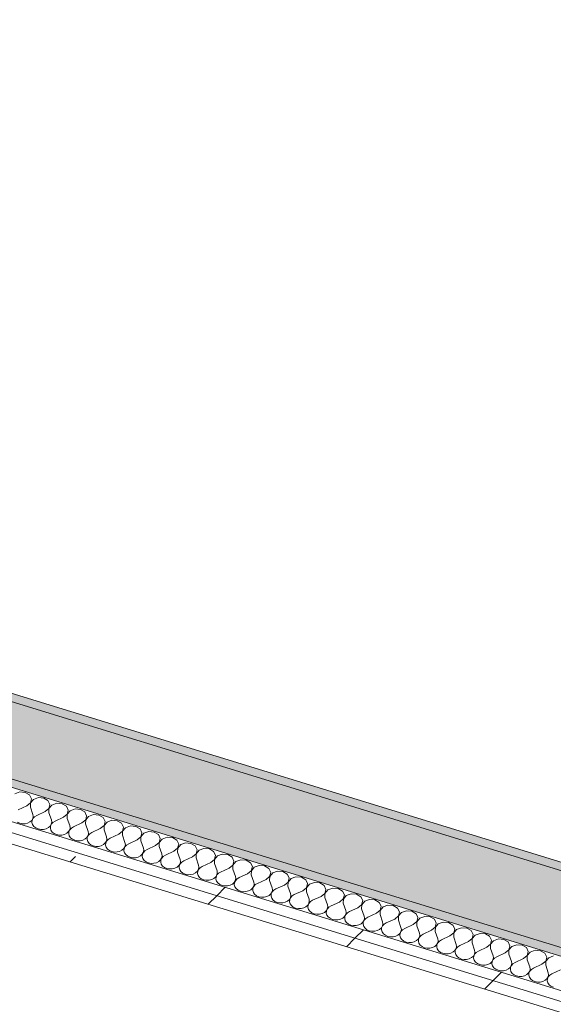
# Model space of a CAD drawing. Header units: millimetres. Extents: x -2220 to 52371, y -4077 to 6953.
# Tile 124 of 228: x 6332 to 6876, y 4032 to 5034. Entities that reach past the tile are written whole.
import ezdxf

# ---------------------------------------------------------------- set-up
doc = ezdxf.new("R2010")
doc.units = ezdxf.units.MM
doc.header["$MEASUREMENT"] = 0
doc.linetypes.add('Wipeout_Contour', pattern=[1000, 0, -1000])
doc.layers.add('12_FAÇ_Façana', color=7, linetype='Continuous')
doc.layers.add('Nuevo_08_E_Envans secs', color=7, linetype='Continuous')
for name, color, linetype, lineweight, true_color in [('12_FAÇ_Façana_Pluma_Nº__102', 7, 'Continuous', 5, 0xcccccc), ('12_FAÇ_Façana_Pluma_Nº__176', 7, 'Continuous', 15, 0x93a0c6), ('Nuevo_08_E_Envans secs_Pluma_Nº__102', 7, 'Continuous', 5, 0xcccccc), ('Nuevo_08_E_Envans secs_Pluma_Nº__177', 7, 'Continuous', 15, 0xf7e046)]:
    doc.layers.add(name, color=color, linetype=linetype, lineweight=lineweight, true_color=true_color)
doc.layers.add('12_FAÇ_Façana_Pluma_Nº__7', color=7, linetype='Continuous', lineweight=5)
doc.layers.add('Nuevo_08_E_Envans secs_Pluma_Nº__1', color=7, linetype='Continuous', lineweight=5)
pattern_1 = [(45, (0, 0), (-183.848, 183.848), [195, -65]), (45, (7e-14, 183.85), (-183.848, 183.848), [195, -65])]

# ---------------------------------------------------------------- blocks, each defined once
blk = doc.blocks.new('*X149')
at = {"layer": 'Nuevo_08_E_Envans secs_Pluma_Nº__102', "color": 254, "linetype": 'Continuous', "lineweight": 5, "true_color": 0xcccccc}
for p, q in [((6332.2, 4248.4), (6327.2, 4246.5)), ((6337.7, 4247.9), (6332.2, 4248.4)), ((6342.1, 4245.3), (6337.7, 4247.9)), ((6344, 4241.4), (6342.1, 4245.3)), ((6342.9, 4237.3), (6344, 4241.4)), ((6346, 4240.8), (6343, 4237.2)), ((6351, 4242.6), (6346, 4240.8)), ((6356.5, 4242.2), (6351, 4242.6)), ((6360.8, 4239.6), (6356.5, 4242.2)), ((6362.8, 4235.6), (6360.8, 4239.6)), ((6339.2, 4234.2), (6330.5, 4230.2)), ((6339.2, 4234.2), (6342.9, 4237.3)), ((6343, 4237.2), (6342.9, 4233)), ((6342.9, 4233), (6345.5, 4225.6)), ((6357.9, 4228.4), (6349.3, 4224.5)), ((6357.9, 4228.4), (6361.7, 4231.5)), ((6361.7, 4231.5), (6362.8, 4235.6)), ((6364.7, 4235), (6361.7, 4231.5)), ((6361.7, 4231.5), (6361.7, 4227.3)), ((6369.7, 4236.9), (6364.7, 4235)), ((6375.2, 4236.4), (6369.7, 4236.9)), ((6379.6, 4233.8), (6375.2, 4236.4)), ((6381.5, 4229.9), (6379.6, 4233.8)), ((6380.4, 4225.8), (6381.5, 4229.9)), ((6383.5, 4229.3), (6380.5, 4225.7)), ((6388.5, 4231.1), (6383.5, 4229.3)), ((6394, 4230.7), (6388.5, 4231.1)), ((6398.3, 4228.1), (6394, 4230.7)), ((6400.2, 4224.1), (6398.3, 4228.1)), ((6340.1, 4216.7), (6342.4, 4217.9)), ((6342.4, 4217.9), (6344.2, 4219.5)), ((6344.2, 4219.5), (6345.4, 4221.4)), ((6344.6, 4219.4), (6344.4, 4217.3)), ((6345.5, 4221.4), (6344.6, 4219.4)), ((6345.4, 4221.4), (6345.8, 4223.5)), ((6345.8, 4223.5), (6345.5, 4225.6)), ((6347.1, 4223.1), (6345.5, 4221.4)), ((6349.3, 4224.5), (6347.1, 4223.1)), ((6361.7, 4227.3), (6364.3, 4219.9)), ((6364.6, 4217.7), (6364.3, 4219.9)), ((6368, 4218.7), (6365.8, 4217.4)), ((6376.7, 4222.7), (6368, 4218.7)), ((6376.7, 4222.7), (6380.4, 4225.8)), ((6380.5, 4225.7), (6380.4, 4221.5)), ((6380.4, 4221.5), (6383, 4214.1)), ((6395.4, 4216.9), (6399.2, 4220)), ((6399.2, 4220), (6399.1, 4215.8)), ((6399.2, 4220), (6400.2, 4224.1)), ((6402.2, 4223.5), (6399.2, 4220)), ((6407.2, 4225.3), (6402.2, 4223.5)), ((6412.7, 4224.9), (6407.2, 4225.3)), ((6417.1, 4222.3), (6412.7, 4224.9)), ((6419, 4218.4), (6417.1, 4222.3)), ((6417.9, 4214.3), (6419, 4218.4)), ((6421, 4217.8), (6418, 4214.2)), ((6425.9, 4219.6), (6421, 4217.8)), ((6431.4, 4219.1), (6425.9, 4219.6)), ((6435.8, 4216.6), (6431.4, 4219.1)), ((6329.5, 4217.6), (6332, 4216.5)), ((6332, 4216.5), (6334.7, 4216)), ((6334.7, 4216), (6337.5, 4216)), ((6337.5, 4216), (6340.1, 4216.7)), ((6344.4, 4217.3), (6345, 4215.2)), ((6345, 4215.2), (6346.3, 4213.3)), ((6346.3, 4213.3), (6348.3, 4211.8)), ((6348.3, 4211.8), (6350.7, 4210.7)), ((6350.7, 4210.7), (6353.4, 4210.2)), ((6353.4, 4210.2), (6356.2, 4210.3)), ((6356.2, 4210.3), (6358.9, 4210.9)), ((6358.9, 4210.9), (6361.2, 4212.1)), ((6361.2, 4212.1), (6363, 4213.7)), ((6363, 4213.7), (6364.2, 4215.7)), ((6363.3, 4213.6), (6363.2, 4211.5)), ((6363.2, 4211.5), (6363.8, 4209.4)), ((6364.2, 4215.6), (6363.3, 4213.6)), ((6363.8, 4209.4), (6365.1, 4207.6)), ((6364.2, 4215.7), (6364.6, 4217.7)), ((6365.8, 4217.4), (6364.2, 4215.6)), ((6379.9, 4206.4), (6381.7, 4208)), ((6381.7, 4208), (6382.9, 4209.9)), ((6382.1, 4207.9), (6381.9, 4205.8)), ((6383, 4209.9), (6382.1, 4207.9)), ((6382.9, 4209.9), (6383.3, 4212)), ((6383.3, 4212), (6383, 4214.1)), ((6384.6, 4211.6), (6383, 4209.9)), ((6386.7, 4213), (6384.6, 4211.6)), ((6395.4, 4216.9), (6386.7, 4213)), ((6399.1, 4215.8), (6401.7, 4208.3)), ((6402.1, 4206.2), (6401.7, 4208.3)), ((6414.1, 4211.2), (6405.5, 4207.2)), ((6414.1, 4211.2), (6417.9, 4214.3)), ((6418, 4214.2), (6417.9, 4210)), ((6417.9, 4210), (6420.5, 4202.6)), ((6432.9, 4205.4), (6436.7, 4208.5)), ((6437.7, 4212.6), (6435.8, 4216.6)), ((6436.7, 4208.5), (6436.6, 4204.3)), ((6436.7, 4208.5), (6437.7, 4212.6)), ((6439.7, 4212), (6436.7, 4208.5)), ((6444.7, 4213.8), (6439.7, 4212)), ((6450.2, 4213.4), (6444.7, 4213.8)), ((6454.6, 4210.8), (6450.2, 4213.4)), ((6456.5, 4206.9), (6454.6, 4210.8)), ((6463.4, 4208.1), (6458.5, 4206.3)), ((6468.9, 4207.6), (6463.4, 4208.1)), ((6365.1, 4207.6), (6367, 4206)), ((6367, 4206), (6369.5, 4205)), ((6369.5, 4205), (6372.2, 4204.5)), ((6372.2, 4204.5), (6374.9, 4204.5)), ((6374.9, 4204.5), (6377.6, 4205.2)), ((6377.6, 4205.2), (6379.9, 4206.4)), ((6381.9, 4205.8), (6382.5, 4203.7)), ((6382.5, 4203.7), (6383.8, 4201.8)), ((6383.8, 4201.8), (6385.8, 4200.3)), ((6385.8, 4200.3), (6388.2, 4199.2)), ((6388.2, 4199.2), (6390.9, 4198.7)), ((6390.9, 4198.7), (6393.7, 4198.8)), ((6393.7, 4198.8), (6396.3, 4199.4)), ((6396.3, 4199.4), (6398.7, 4200.6)), ((6398.7, 4200.6), (6400.5, 4202.2)), ((6400.5, 4202.2), (6401.7, 4204.1)), ((6400.8, 4202.1), (6400.7, 4200)), ((6400.7, 4200), (6401.3, 4197.9)), ((6401.7, 4204.1), (6400.8, 4202.1)), ((6401.3, 4197.9), (6402.6, 4196.1)), ((6401.7, 4204.1), (6402.1, 4206.2)), ((6403.3, 4205.9), (6401.7, 4204.1)), ((6405.5, 4207.2), (6403.3, 4205.9)), ((6419.2, 4196.5), (6420.4, 4198.4)), ((6420.5, 4198.4), (6419.6, 4196.4)), ((6420.4, 4198.4), (6420.8, 4200.5)), ((6420.8, 4200.5), (6420.5, 4202.6)), ((6422.1, 4200.1), (6420.5, 4198.4)), ((6424.2, 4201.4), (6422.1, 4200.1)), ((6432.9, 4205.4), (6424.2, 4201.4)), ((6436.6, 4204.3), (6439.2, 4196.8)), ((6451.6, 4199.7), (6443, 4195.7)), ((6451.6, 4199.7), (6455.4, 4202.8)), ((6455.4, 4202.8), (6456.5, 4206.9)), ((6455.5, 4202.7), (6455.4, 4198.5)), ((6455.4, 4198.5), (6458, 4191.1)), ((6458.5, 4206.3), (6455.5, 4202.7)), ((6473.3, 4205.1), (6468.9, 4207.6)), ((6475.2, 4201.1), (6473.3, 4205.1)), ((6474.1, 4197), (6475.2, 4201.1)), ((6477.2, 4200.5), (6474.2, 4197)), ((6482.2, 4202.3), (6477.2, 4200.5)), ((6487.7, 4201.9), (6482.2, 4202.3)), ((6492, 4199.3), (6487.7, 4201.9)), ((6494, 4195.4), (6492, 4199.3)), ((6402.6, 4196.1), (6404.5, 4194.5)), ((6404.5, 4194.5), (6406.9, 4193.5)), ((6406.9, 4193.5), (6409.6, 4193)), ((6409.6, 4193), (6412.4, 4193)), ((6412.4, 4193), (6415.1, 4193.7)), ((6415.1, 4193.7), (6417.4, 4194.9)), ((6417.4, 4194.9), (6419.2, 4196.5)), ((6419.6, 4196.4), (6419.4, 4194.2)), ((6419.4, 4194.2), (6420, 4192.2)), ((6420, 4192.2), (6421.3, 4190.3)), ((6421.3, 4190.3), (6423.3, 4188.8)), ((6423.3, 4188.8), (6425.7, 4187.7)), ((6425.7, 4187.7), (6428.4, 4187.2)), ((6431.2, 4187.3), (6433.8, 4187.9)), ((6433.8, 4187.9), (6436.2, 4189.1)), ((6436.2, 4189.1), (6438, 4190.7)), ((6438, 4190.7), (6439.1, 4192.6)), ((6438.3, 4190.6), (6438.1, 4188.5)), ((6438.1, 4188.5), (6438.7, 4186.4)), ((6439.2, 4192.6), (6438.3, 4190.6)), ((6439.1, 4192.6), (6439.6, 4194.7)), ((6439.6, 4194.7), (6439.2, 4196.8)), ((6440.8, 4194.4), (6439.2, 4192.6)), ((6443, 4195.7), (6440.8, 4194.4)), ((6457.9, 4186.9), (6458.3, 4189)), ((6458.3, 4189), (6458, 4191.1)), ((6459.6, 4188.6), (6458, 4186.9)), ((6461.7, 4189.9), (6459.6, 4188.6)), ((6470.4, 4193.9), (6461.7, 4189.9)), ((6470.4, 4193.9), (6474.1, 4197)), ((6474.2, 4197), (6474.1, 4192.8)), ((6474.1, 4192.8), (6476.7, 4185.3)), ((6489.1, 4188.2), (6480.5, 4184.2)), ((6489.1, 4188.2), (6492.9, 4191.2)), ((6492.9, 4191.2), (6494, 4195.4)), ((6493, 4191.2), (6492.9, 4187)), ((6496, 4194.8), (6493, 4191.2)), ((6500.9, 4196.6), (6496, 4194.8)), ((6506.4, 4196.1), (6500.9, 4196.6)), ((6510.8, 4193.6), (6506.4, 4196.1)), ((6512.7, 4189.6), (6510.8, 4193.6)), ((6511.6, 4185.5), (6512.7, 4189.6)), ((6514.7, 4189), (6511.7, 4185.5)), ((6519.7, 4190.8), (6514.7, 4189)), ((6525.2, 4190.4), (6519.7, 4190.8)), ((6529.5, 4187.8), (6525.2, 4190.4)), ((6531.5, 4183.9), (6529.5, 4187.8)), ((6428.4, 4187.2), (6431.2, 4187.3)), ((6438.7, 4186.4), (6440.1, 4184.6)), ((6440.1, 4184.6), (6442, 4183)), ((6442, 4183), (6444.4, 4182)), ((6444.4, 4182), (6447.1, 4181.5)), ((6447.1, 4181.5), (6449.9, 4181.5)), ((6449.9, 4181.5), (6452.6, 4182.2)), ((6452.6, 4182.2), (6454.9, 4183.3)), ((6454.9, 4183.3), (6456.7, 4185)), ((6456.7, 4185), (6457.9, 4186.9)), ((6457, 4184.9), (6456.9, 4182.7)), ((6456.9, 4182.7), (6457.5, 4180.7)), ((6458, 4186.9), (6457, 4184.9)), ((6457.5, 4180.7), (6458.8, 4178.8)), ((6458.8, 4178.8), (6460.8, 4177.3)), ((6473.7, 4177.6), (6475.5, 4179.2)), ((6475.5, 4179.2), (6476.6, 4181.1)), ((6475.8, 4179.1), (6475.6, 4177)), ((6476.7, 4181.1), (6475.8, 4179.1)), ((6476.6, 4181.1), (6477.1, 4183.2)), ((6477.1, 4183.2), (6476.7, 4185.3)), ((6478.3, 4182.8), (6476.7, 4181.1)), ((6480.5, 4184.2), (6478.3, 4182.8)), ((6492.9, 4187), (6495.5, 4179.6)), ((6495.8, 4177.5), (6495.5, 4179.6)), ((6499.2, 4178.4), (6497.1, 4177.1)), ((6507.9, 4182.4), (6499.2, 4178.4)), ((6507.9, 4182.4), (6511.6, 4185.5)), ((6511.7, 4185.5), (6511.6, 4181.3)), ((6511.6, 4181.3), (6514.2, 4173.8)), ((6526.6, 4176.7), (6530.4, 4179.7)), ((6530.4, 4179.7), (6531.5, 4183.9)), ((6530.5, 4179.7), (6530.4, 4175.5)), ((6533.4, 4183.3), (6530.5, 4179.7)), ((6538.4, 4185.1), (6533.4, 4183.3)), ((6543.9, 4184.6), (6538.4, 4185.1)), ((6548.3, 4182.1), (6543.9, 4184.6)), ((6550.2, 4178.1), (6548.3, 4182.1)), ((6549.1, 4174), (6550.2, 4178.1)), ((6557.2, 4179.3), (6552.2, 4177.5)), ((6562.7, 4178.9), (6557.2, 4179.3)), ((6567, 4176.3), (6562.7, 4178.9)), ((6460.8, 4177.3), (6463.2, 4176.2)), ((6463.2, 4176.2), (6465.9, 4175.7)), ((6465.9, 4175.7), (6468.7, 4175.8)), ((6468.7, 4175.8), (6471.3, 4176.4)), ((6471.3, 4176.4), (6473.7, 4177.6)), ((6475.6, 4177), (6476.2, 4174.9)), ((6476.2, 4174.9), (6477.6, 4173)), ((6477.6, 4173), (6479.5, 4171.5)), ((6479.5, 4171.5), (6481.9, 4170.5)), ((6481.9, 4170.5), (6484.6, 4170)), ((6484.6, 4170), (6487.4, 4170)), ((6487.4, 4170), (6490.1, 4170.7)), ((6490.1, 4170.7), (6492.4, 4171.8)), ((6492.4, 4171.8), (6494.2, 4173.5)), ((6494.2, 4173.5), (6495.4, 4175.4)), ((6494.5, 4173.4), (6494.4, 4171.2)), ((6494.4, 4171.2), (6495, 4169.2)), ((6495.5, 4175.4), (6494.5, 4173.4)), ((6495, 4169.2), (6496.3, 4167.3)), ((6495.4, 4175.4), (6495.8, 4177.5)), ((6497.1, 4177.1), (6495.5, 4175.4)), ((6511.1, 4166.1), (6513, 4167.7)), ((6513, 4167.7), (6514.1, 4169.6)), ((6514.2, 4169.6), (6513.3, 4167.6)), ((6514.1, 4169.6), (6514.6, 4171.7)), ((6514.6, 4171.7), (6514.2, 4173.8)), ((6515.8, 4171.3), (6514.2, 4169.6)), ((6518, 4172.7), (6515.8, 4171.3)), ((6526.6, 4176.7), (6518, 4172.7)), ((6530.4, 4175.5), (6533, 4168.1)), ((6533.3, 4166), (6533, 4168.1)), ((6545.4, 4170.9), (6536.7, 4166.9)), ((6545.4, 4170.9), (6549.1, 4174)), ((6549.2, 4174), (6549.1, 4169.8)), ((6549.1, 4169.8), (6551.7, 4162.3)), ((6552.2, 4177.5), (6549.2, 4174)), ((6564.1, 4165.2), (6567.9, 4168.2)), ((6569, 4172.4), (6567, 4176.3)), ((6567.9, 4168.2), (6569, 4172.4)), ((6568, 4168.2), (6567.9, 4164)), ((6570.9, 4171.8), (6568, 4168.2)), ((6575.9, 4173.6), (6570.9, 4171.8)), ((6581.4, 4173.1), (6575.9, 4173.6)), ((6585.8, 4170.5), (6581.4, 4173.1)), ((6587.7, 4166.6), (6585.8, 4170.5)), ((6594.7, 4167.8), (6589.7, 4166)), ((6600.2, 4167.4), (6594.7, 4167.8)), ((6496.3, 4167.3), (6498.3, 4165.8)), ((6498.3, 4165.8), (6500.7, 4164.7)), ((6500.7, 4164.7), (6503.4, 4164.2)), ((6503.4, 4164.2), (6506.2, 4164.3)), ((6506.2, 4164.3), (6508.8, 4164.9)), ((6508.8, 4164.9), (6511.1, 4166.1)), ((6513.3, 4167.6), (6513.1, 4165.5)), ((6513.1, 4165.5), (6513.7, 4163.4)), ((6513.7, 4163.4), (6515.1, 4161.5)), ((6515.1, 4161.5), (6517, 4160)), ((6517, 4160), (6519.4, 4159)), ((6519.4, 4159), (6522.1, 4158.5)), ((6522.1, 4158.5), (6524.9, 4158.5)), ((6524.9, 4158.5), (6527.6, 4159.2)), ((6527.6, 4159.2), (6529.9, 4160.3)), ((6529.9, 4160.3), (6531.7, 4161.9)), ((6531.7, 4161.9), (6532.9, 4163.9)), ((6532, 4161.8), (6531.9, 4159.7)), ((6531.9, 4159.7), (6532.5, 4157.7)), ((6532.9, 4163.9), (6532, 4161.8)), ((6532.5, 4157.7), (6533.8, 4155.8)), ((6532.9, 4163.9), (6533.3, 4166)), ((6534.6, 4165.6), (6532.9, 4163.9)), ((6536.7, 4166.9), (6534.6, 4165.6)), ((6550.5, 4156.2), (6551.6, 4158.1)), ((6551.7, 4158.1), (6550.8, 4156.1)), ((6551.6, 4158.1), (6552, 4160.2)), ((6552, 4160.2), (6551.7, 4162.3)), ((6553.3, 4159.8), (6551.7, 4158.1)), ((6555.5, 4161.2), (6553.3, 4159.8)), ((6564.1, 4165.2), (6555.5, 4161.2)), ((6567.9, 4164), (6570.5, 4156.6)), ((6582.9, 4159.4), (6574.2, 4155.4)), ((6582.9, 4159.4), (6586.6, 4162.5)), ((6586.6, 4162.5), (6587.7, 4166.6)), ((6586.7, 4162.5), (6586.6, 4158.3)), ((6586.6, 4158.3), (6589.2, 4150.8)), ((6589.7, 4166), (6586.7, 4162.5)), ((6604.5, 4164.8), (6600.2, 4167.4)), ((6606.4, 4160.9), (6604.5, 4164.8)), ((6605.4, 4156.7), (6606.4, 4160.9)), ((6608.4, 4160.2), (6605.4, 4156.7)), ((6613.4, 4162.1), (6608.4, 4160.2)), ((6618.9, 4161.6), (6613.4, 4162.1)), ((6623.3, 4159), (6618.9, 4161.6)), ((6625.2, 4155.1), (6623.3, 4159)), ((6533.8, 4155.8), (6535.7, 4154.3)), ((6535.7, 4154.3), (6538.2, 4153.2)), ((6538.2, 4153.2), (6540.9, 4152.7)), ((6540.9, 4152.7), (6543.7, 4152.8)), ((6543.7, 4152.8), (6546.3, 4153.4)), ((6546.3, 4153.4), (6548.6, 4154.6)), ((6548.6, 4154.6), (6550.5, 4156.2)), ((6550.8, 4156.1), (6550.6, 4154)), ((6550.6, 4154), (6551.2, 4151.9)), ((6551.2, 4151.9), (6552.5, 4150)), ((6552.5, 4150), (6554.5, 4148.5)), ((6554.5, 4148.5), (6556.9, 4147.5)), ((6562.4, 4147), (6565.1, 4147.7)), ((6565.1, 4147.7), (6567.4, 4148.8)), ((6567.4, 4148.8), (6569.2, 4150.4)), ((6569.2, 4150.4), (6570.4, 4152.4)), ((6569.5, 4150.3), (6569.4, 4148.2)), ((6569.4, 4148.2), (6570, 4146.2)), ((6570.4, 4152.3), (6569.5, 4150.3)), ((6570.4, 4152.4), (6570.8, 4154.5)), ((6572, 4154.1), (6570.4, 4152.3)), ((6570.8, 4154.5), (6570.5, 4156.6)), ((6574.2, 4155.4), (6572, 4154.1)), ((6589.1, 4146.6), (6589.5, 4148.7)), ((6589.5, 4148.7), (6589.2, 4150.8)), ((6590.8, 4148.3), (6589.2, 4146.6)), ((6593, 4149.7), (6590.8, 4148.3)), ((6601.6, 4153.7), (6593, 4149.7)), ((6601.6, 4153.7), (6605.4, 4156.7)), ((6605.4, 4156.7), (6605.3, 4152.5)), ((6605.3, 4152.5), (6607.9, 4145.1)), ((6620.3, 4147.9), (6611.7, 4143.9)), ((6620.3, 4147.9), (6624.1, 4151)), ((6624.1, 4151), (6625.2, 4155.1)), ((6624.2, 4151), (6624.1, 4146.7)), ((6627.2, 4154.5), (6624.2, 4151)), ((6632.2, 4156.3), (6627.2, 4154.5)), ((6637.6, 4155.9), (6632.2, 4156.3)), ((6642, 4153.3), (6637.6, 4155.9)), ((6643.9, 4149.3), (6642, 4153.3)), ((6642.9, 4145.2), (6643.9, 4149.3)), ((6645.9, 4148.7), (6642.9, 4145.2)), ((6650.9, 4150.6), (6645.9, 4148.7)), ((6656.4, 4150.1), (6650.9, 4150.6)), ((6660.8, 4147.5), (6656.4, 4150.1)), ((6556.9, 4147.5), (6559.6, 4146.9)), ((6559.6, 4146.9), (6562.4, 4147)), ((6570, 4146.2), (6571.3, 4144.3)), ((6571.3, 4144.3), (6573.2, 4142.8)), ((6573.2, 4142.8), (6575.7, 4141.7)), ((6575.7, 4141.7), (6578.4, 4141.2)), ((6578.4, 4141.2), (6581.1, 4141.3)), ((6581.1, 4141.3), (6583.8, 4141.9)), ((6583.8, 4141.9), (6586.1, 4143.1)), ((6586.1, 4143.1), (6587.9, 4144.7)), ((6587.9, 4144.7), (6589.1, 4146.6)), ((6588.3, 4144.6), (6588.1, 4142.5)), ((6588.1, 4142.5), (6588.7, 4140.4)), ((6589.2, 4146.6), (6588.3, 4144.6)), ((6588.7, 4140.4), (6590, 4138.5)), ((6590, 4138.5), (6592, 4137)), ((6604.9, 4137.3), (6606.7, 4138.9)), ((6606.7, 4138.9), (6607.9, 4140.9)), ((6607, 4138.8), (6606.9, 4136.7)), ((6607.9, 4140.8), (6607, 4138.8)), ((6608.3, 4143), (6607.9, 4145.1)), ((6607.9, 4140.9), (6608.3, 4143)), ((6609.5, 4142.6), (6607.9, 4140.8)), ((6611.7, 4143.9), (6609.5, 4142.6)), ((6624.1, 4146.7), (6626.7, 4139.3)), ((6627, 4137.2), (6626.7, 4139.3)), ((6630.4, 4138.2), (6628.3, 4136.8)), ((6639.1, 4142.1), (6630.4, 4138.2)), ((6639.1, 4142.1), (6642.9, 4145.2)), ((6642.9, 4145.2), (6642.8, 4141)), ((6642.8, 4141), (6645.4, 4133.6)), ((6657.8, 4136.4), (6661.6, 4139.5)), ((6662.7, 4143.6), (6660.8, 4147.5)), ((6661.6, 4139.5), (6662.7, 4143.6)), ((6661.7, 4139.4), (6661.6, 4135.2)), ((6664.7, 4143), (6661.7, 4139.4)), ((6669.6, 4144.8), (6664.7, 4143)), ((6675.1, 4144.4), (6669.6, 4144.8)), ((6679.5, 4141.8), (6675.1, 4144.4)), ((6681.4, 4137.8), (6679.5, 4141.8)), ((6680.3, 4133.7), (6681.4, 4137.8)), ((6688.4, 4139.1), (6683.4, 4137.2)), ((6693.9, 4138.6), (6688.4, 4139.1)), ((6698.2, 4136), (6693.9, 4138.6)), ((6592, 4137), (6594.4, 4136)), ((6594.4, 4136), (6597.1, 4135.4)), ((6597.1, 4135.4), (6599.9, 4135.5)), ((6599.9, 4135.5), (6602.5, 4136.2)), ((6602.5, 4136.2), (6604.9, 4137.3)), ((6606.9, 4136.7), (6607.5, 4134.6)), ((6607.5, 4134.6), (6608.8, 4132.8)), ((6608.8, 4132.8), (6610.7, 4131.3)), ((6610.7, 4131.3), (6613.1, 4130.2)), ((6613.1, 4130.2), (6615.9, 4129.7)), ((6615.9, 4129.7), (6618.6, 4129.8)), ((6618.6, 4129.8), (6621.3, 4130.4)), ((6621.3, 4130.4), (6623.6, 4131.6)), ((6623.6, 4131.6), (6625.4, 4133.2)), ((6625.4, 4133.2), (6626.6, 4135.1)), ((6625.8, 4133.1), (6625.6, 4131)), ((6625.6, 4131), (6626.2, 4128.9)), ((6626.7, 4135.1), (6625.8, 4133.1)), ((6626.2, 4128.9), (6627.5, 4127)), ((6626.6, 4135.1), (6627, 4137.2)), ((6628.3, 4136.8), (6626.7, 4135.1)), ((6644.2, 4127.4), (6645.3, 4129.4)), ((6645.4, 4129.3), (6644.5, 4127.3)), ((6645.3, 4129.4), (6645.8, 4131.5)), ((6645.8, 4131.5), (6645.4, 4133.6)), ((6647, 4131.1), (6645.4, 4129.3)), ((6649.2, 4132.4), (6647, 4131.1)), ((6657.8, 4136.4), (6649.2, 4132.4)), ((6661.6, 4135.2), (6664.2, 4127.8)), ((6664.5, 4125.7), (6664.2, 4127.8)), ((6676.6, 4130.6), (6667.9, 4126.7)), ((6676.6, 4130.6), (6680.3, 4133.7)), ((6680.4, 4133.7), (6680.3, 4129.5)), ((6680.3, 4129.5), (6682.9, 4122.1)), ((6683.4, 4137.2), (6680.4, 4133.7)), ((6695.3, 4124.9), (6699.1, 4128)), ((6700.2, 4132.1), (6698.2, 4136)), ((6699.1, 4128), (6700.2, 4132.1)), ((6699.2, 4127.9), (6699.1, 4123.7)), ((6702.2, 4131.5), (6699.2, 4127.9)), ((6707.1, 4133.3), (6702.2, 4131.5)), ((6712.6, 4132.9), (6707.1, 4133.3)), ((6717, 4130.3), (6712.6, 4132.9)), ((6718.9, 4126.3), (6717, 4130.3)), ((6627.5, 4127), (6629.5, 4125.5)), ((6629.5, 4125.5), (6631.9, 4124.4)), ((6631.9, 4124.4), (6634.6, 4123.9)), ((6634.6, 4123.9), (6637.4, 4124)), ((6637.4, 4124), (6640, 4124.6)), ((6640, 4124.6), (6642.4, 4125.8)), ((6642.4, 4125.8), (6644.2, 4127.4)), ((6644.5, 4127.3), (6644.3, 4125.2)), ((6644.3, 4125.2), (6644.9, 4123.1)), ((6644.9, 4123.1), (6646.3, 4121.3)), ((6646.3, 4121.3), (6648.2, 4119.8)), ((6648.2, 4119.8), (6650.6, 4118.7)), ((6650.6, 4118.7), (6653.3, 4118.2)), ((6653.3, 4118.2), (6656.1, 4118.2)), ((6656.1, 4118.2), (6658.8, 4118.9)), ((6658.8, 4118.9), (6661.1, 4120.1)), ((6661.1, 4120.1), (6662.9, 4121.7)), ((6662.9, 4121.7), (6664.1, 4123.6)), ((6663.3, 4121.6), (6663.1, 4119.5)), ((6663.1, 4119.5), (6663.7, 4117.4)), ((6664.2, 4123.6), (6663.3, 4121.6)), ((6664.1, 4123.6), (6664.5, 4125.7)), ((6665.8, 4125.3), (6664.2, 4123.6)), ((6667.9, 4126.7), (6665.8, 4125.3)), ((6681.7, 4115.9), (6682.8, 4117.9)), ((6682.9, 4117.8), (6682, 4115.8)), ((6682.8, 4117.9), (6683.3, 4120)), ((6683.3, 4120), (6682.9, 4122.1)), ((6684.5, 4119.6), (6682.9, 4117.8)), ((6686.7, 4120.9), (6684.5, 4119.6)), ((6695.3, 4124.9), (6686.7, 4120.9)), ((6699.1, 4123.7), (6701.7, 4116.3)), ((6714.1, 4119.1), (6705.4, 4115.2)), ((6714.1, 4119.1), (6717.8, 4122.2)), ((6717.8, 4122.2), (6718.9, 4126.3)), ((6717.9, 4122.2), (6717.8, 4118)), ((6717.8, 4118), (6720.4, 4110.6)), ((6720.9, 4125.7), (6717.9, 4122.2)), ((6725.9, 4127.5), (6720.9, 4125.7)), ((6731.4, 4127.1), (6725.9, 4127.5)), ((6735.7, 4124.5), (6731.4, 4127.1)), ((6737.7, 4120.6), (6735.7, 4124.5)), ((6736.6, 4116.5), (6737.7, 4120.6)), ((6739.6, 4120), (6736.7, 4116.4)), ((6744.6, 4121.8), (6739.6, 4120)), ((6750.1, 4121.3), (6744.6, 4121.8)), ((6754.5, 4118.8), (6750.1, 4121.3)), ((6756.4, 4114.8), (6754.5, 4118.8)), ((6663.7, 4117.4), (6665, 4115.5)), ((6665, 4115.5), (6667, 4114)), ((6667, 4114), (6669.4, 4112.9)), ((6669.4, 4112.9), (6672.1, 4112.4)), ((6672.1, 4112.4), (6674.9, 4112.5)), ((6674.9, 4112.5), (6677.5, 4113.1)), ((6677.5, 4113.1), (6679.9, 4114.3)), ((6679.9, 4114.3), (6681.7, 4115.9)), ((6682, 4115.8), (6681.8, 4113.7)), ((6681.8, 4113.7), (6682.4, 4111.6)), ((6682.4, 4111.6), (6683.8, 4109.8)), ((6683.8, 4109.8), (6685.7, 4108.2)), ((6685.7, 4108.2), (6688.1, 4107.2)), ((6696.3, 4107.4), (6698.6, 4108.6)), ((6698.6, 4108.6), (6700.4, 4110.2)), ((6700.4, 4110.2), (6701.6, 4112.1)), ((6700.7, 4110.1), (6700.6, 4108)), ((6700.6, 4108), (6701.2, 4105.9)), ((6701.7, 4112.1), (6700.7, 4110.1)), ((6701.6, 4112.1), (6702, 4114.2)), ((6702, 4114.2), (6701.7, 4116.3)), ((6703.3, 4113.8), (6701.7, 4112.1)), ((6705.4, 4115.2), (6703.3, 4113.8)), ((6720.3, 4106.3), (6720.8, 4108.4)), ((6720.8, 4108.4), (6720.4, 4110.6)), ((6722, 4108.1), (6720.4, 4106.3)), ((6724.2, 4109.4), (6722, 4108.1)), ((6732.8, 4113.4), (6724.2, 4109.4)), ((6732.8, 4113.4), (6736.6, 4116.5)), ((6736.7, 4116.4), (6736.6, 4112.2)), ((6736.6, 4112.2), (6739.2, 4104.8)), ((6751.6, 4107.6), (6742.9, 4103.6)), ((6751.6, 4107.6), (6755.3, 4110.7)), ((6755.3, 4110.7), (6756.4, 4114.8)), ((6755.4, 4110.7), (6755.3, 4106.5)), ((6758.4, 4114.2), (6755.4, 4110.7)), ((6763.4, 4116), (6758.4, 4114.2)), ((6768.9, 4115.6), (6763.4, 4116)), ((6773.2, 4113), (6768.9, 4115.6)), ((6775.2, 4109.1), (6773.2, 4113)), ((6774.1, 4105), (6775.2, 4109.1)), ((6777.1, 4108.5), (6774.2, 4104.9)), ((6782.1, 4110.3), (6777.1, 4108.5)), ((6787.6, 4109.8), (6782.1, 4110.3)), ((6792, 4107.3), (6787.6, 4109.8)), ((6688.1, 4107.2), (6690.8, 4106.7)), ((6690.8, 4106.7), (6693.6, 4106.7)), ((6693.6, 4106.7), (6696.3, 4107.4)), ((6701.2, 4105.9), (6702.5, 4104)), ((6702.5, 4104), (6704.5, 4102.5)), ((6704.5, 4102.5), (6706.9, 4101.4)), ((6706.9, 4101.4), (6709.6, 4100.9)), ((6709.6, 4100.9), (6712.4, 4101)), ((6712.4, 4101), (6715, 4101.6)), ((6715, 4101.6), (6717.3, 4102.8)), ((6717.3, 4102.8), (6719.2, 4104.4)), ((6719.2, 4104.4), (6720.3, 4106.3)), ((6719.5, 4104.3), (6719.3, 4102.2)), ((6719.3, 4102.2), (6719.9, 4100.1)), ((6720.4, 4106.3), (6719.5, 4104.3)), ((6719.9, 4100.1), (6721.3, 4098.3)), ((6721.3, 4098.3), (6723.2, 4096.7)), ((6736.1, 4097.1), (6737.9, 4098.7)), ((6737.9, 4098.7), (6739.1, 4100.6)), ((6738.2, 4098.6), (6738.1, 4096.4)), ((6739.2, 4100.6), (6738.2, 4098.6)), ((6739.1, 4100.6), (6739.5, 4102.7)), ((6739.5, 4102.7), (6739.2, 4104.8)), ((6740.8, 4102.3), (6739.2, 4100.6)), ((6742.9, 4103.6), (6740.8, 4102.3)), ((6755.3, 4106.5), (6757.9, 4099)), ((6758.3, 4096.9), (6757.9, 4099)), ((6761.7, 4097.9), (6759.5, 4096.6)), ((6770.3, 4101.9), (6761.7, 4097.9)), ((6770.3, 4101.9), (6774.1, 4105)), ((6774.2, 4104.9), (6774.1, 4100.7)), ((6774.1, 4100.7), (6776.7, 4093.3)), ((6789.1, 4096.1), (6792.8, 4099.2)), ((6793.9, 4103.3), (6792, 4107.3)), ((6792.8, 4099.2), (6793.9, 4103.3)), ((6792.9, 4099.2), (6792.8, 4095)), ((6795.9, 4102.7), (6792.9, 4099.2)), ((6800.9, 4104.5), (6795.9, 4102.7)), ((6806.4, 4104.1), (6800.9, 4104.5)), ((6810.7, 4101.5), (6806.4, 4104.1)), ((6812.6, 4097.6), (6810.7, 4101.5)), ((6811.6, 4093.4), (6812.6, 4097.6)), ((6819.6, 4098.8), (6814.6, 4097)), ((6825.1, 4098.3), (6819.6, 4098.8)), ((6829.5, 4095.8), (6825.1, 4098.3)), ((6723.2, 4096.7), (6725.6, 4095.7)), ((6725.6, 4095.7), (6728.3, 4095.2)), ((6728.3, 4095.2), (6731.1, 4095.2)), ((6731.1, 4095.2), (6733.8, 4095.9)), ((6733.8, 4095.9), (6736.1, 4097.1)), ((6738.1, 4096.4), (6738.7, 4094.4)), ((6738.7, 4094.4), (6740, 4092.5)), ((6740, 4092.5), (6741.9, 4091)), ((6741.9, 4091), (6744.4, 4089.9)), ((6744.4, 4089.9), (6747.1, 4089.4)), ((6747.1, 4089.4), (6749.9, 4089.5)), ((6749.9, 4089.5), (6752.5, 4090.1)), ((6752.5, 4090.1), (6754.8, 4091.3)), ((6754.8, 4091.3), (6756.7, 4092.9)), ((6756.7, 4092.9), (6757.8, 4094.8)), ((6757, 4092.8), (6756.8, 4090.7)), ((6756.8, 4090.7), (6757.4, 4088.6)), ((6757.9, 4094.8), (6757, 4092.8)), ((6757.4, 4088.6), (6758.7, 4086.8)), ((6757.8, 4094.8), (6758.3, 4096.9)), ((6759.5, 4096.6), (6757.9, 4094.8)), ((6775.4, 4087.2), (6776.6, 4089.1)), ((6776.6, 4089.1), (6775.7, 4087.1)), ((6776.6, 4089.1), (6777, 4091.2)), ((6778.2, 4090.8), (6776.6, 4089.1)), ((6777, 4091.2), (6776.7, 4093.3)), ((6780.4, 4092.1), (6778.2, 4090.8)), ((6789.1, 4096.1), (6780.4, 4092.1)), ((6792.8, 4095), (6795.4, 4087.5)), ((6795.7, 4085.4), (6795.4, 4087.5)), ((6807.8, 4090.4), (6799.2, 4086.4)), ((6807.8, 4090.4), (6811.6, 4093.4)), ((6814.6, 4097), (6811.6, 4093.4)), ((6811.6, 4093.4), (6811.6, 4089.2)), ((6811.6, 4089.2), (6814.2, 4081.8)), ((6826.5, 4084.6), (6830.3, 4087.7)), ((6831.4, 4091.8), (6829.5, 4095.8)), ((6830.3, 4087.7), (6831.4, 4091.8)), ((6830.4, 4087.7), (6830.3, 4083.5)), ((6833.4, 4091.2), (6830.4, 4087.7)), ((6838.4, 4093), (6833.4, 4091.2)), ((6843.8, 4092.6), (6838.4, 4093)), ((6848.2, 4090), (6843.8, 4092.6)), ((6850.1, 4086.1), (6848.2, 4090)), ((6758.7, 4086.8), (6760.7, 4085.2)), ((6760.7, 4085.2), (6763.1, 4084.2)), ((6763.1, 4084.2), (6765.8, 4083.7)), ((6765.8, 4083.7), (6768.6, 4083.7)), ((6768.6, 4083.7), (6771.3, 4084.4)), ((6771.3, 4084.4), (6773.6, 4085.6)), ((6773.6, 4085.6), (6775.4, 4087.2)), ((6775.7, 4087.1), (6775.6, 4084.9)), ((6775.6, 4084.9), (6776.2, 4082.9)), ((6776.2, 4082.9), (6777.5, 4081)), ((6777.5, 4081), (6779.4, 4079.5)), ((6779.4, 4079.5), (6781.9, 4078.4)), ((6781.9, 4078.4), (6784.6, 4077.9)), ((6784.6, 4077.9), (6787.3, 4078)), ((6787.3, 4078), (6790, 4078.6)), ((6790, 4078.6), (6792.3, 4079.8)), ((6792.3, 4079.8), (6794.1, 4081.4)), ((6794.1, 4081.4), (6795.3, 4083.3)), ((6794.5, 4081.3), (6794.3, 4079.2)), ((6794.3, 4079.2), (6794.9, 4077.1)), ((6795.4, 4083.3), (6794.5, 4081.3)), ((6795.3, 4083.3), (6795.7, 4085.4)), ((6797, 4085.1), (6795.4, 4083.3)), ((6799.2, 4086.4), (6797, 4085.1)), ((6812.9, 4075.7), (6814.1, 4077.6)), ((6814.1, 4077.6), (6813.2, 4075.6)), ((6814.1, 4077.6), (6814.5, 4079.7)), ((6815.7, 4079.3), (6814.1, 4077.6)), ((6814.5, 4079.7), (6814.2, 4081.8)), ((6817.9, 4080.6), (6815.7, 4079.3)), ((6826.5, 4084.6), (6817.9, 4080.6)), ((6830.3, 4083.5), (6832.9, 4076)), ((6845.3, 4078.9), (6836.6, 4074.9)), ((6845.3, 4078.9), (6849.1, 4081.9)), ((6849.1, 4081.9), (6849, 4077.7)), ((6849, 4077.7), (6851.6, 4070.3)), ((6849.1, 4081.9), (6850.1, 4086.1)), ((6852.1, 4085.5), (6849.1, 4081.9)), ((6857.1, 4087.3), (6852.1, 4085.5)), ((6862.6, 4086.8), (6857.1, 4087.3)), ((6867, 4084.3), (6862.6, 4086.8)), ((6868.9, 4080.3), (6867, 4084.3)), ((6867.8, 4076.2), (6868.9, 4080.3)), ((6870.9, 4079.7), (6867.9, 4076.2)), ((6875.8, 4081.5), (6870.9, 4079.7)), ((6794.9, 4077.1), (6796.2, 4075.3)), ((6796.2, 4075.3), (6798.2, 4073.7)), ((6798.2, 4073.7), (6800.6, 4072.7)), ((6800.6, 4072.7), (6803.3, 4072.2)), ((6803.3, 4072.2), (6806.1, 4072.2)), ((6806.1, 4072.2), (6808.8, 4072.9)), ((6808.8, 4072.9), (6811.1, 4074)), ((6811.1, 4074), (6812.9, 4075.7)), ((6813.2, 4075.6), (6813.1, 4073.4)), ((6813.1, 4073.4), (6813.7, 4071.4)), ((6813.7, 4071.4), (6815, 4069.5)), ((6815, 4069.5), (6816.9, 4068)), ((6816.9, 4068), (6819.3, 4066.9)), ((6827.5, 4067.1), (6829.8, 4068.3)), ((6829.8, 4068.3), (6831.6, 4069.9)), ((6831.6, 4069.9), (6832.8, 4071.8)), ((6832, 4069.8), (6831.8, 4067.7)), ((6831.8, 4067.7), (6832.4, 4065.6)), ((6832.9, 4071.8), (6832, 4069.8)), ((6832.8, 4071.8), (6833.2, 4073.9)), ((6833.2, 4073.9), (6832.9, 4076)), ((6834.5, 4073.5), (6832.9, 4071.8)), ((6836.6, 4074.9), (6834.5, 4073.5)), ((6851.5, 4066.1), (6852, 4068.2)), ((6852, 4068.2), (6851.6, 4070.3)), ((6853.2, 4067.8), (6851.6, 4066.1)), ((6855.4, 4069.1), (6853.2, 4067.8)), ((6864, 4073.1), (6855.4, 4069.1)), ((6864, 4073.1), (6867.8, 4076.2)), ((6867.9, 4076.2), (6867.8, 4072)), ((6867.8, 4072), (6870.4, 4064.5)), ((6819.3, 4066.9), (6822.1, 4066.4)), ((6822.1, 4066.4), (6824.8, 4066.5)), ((6824.8, 4066.5), (6827.5, 4067.1)), ((6832.4, 4065.6), (6833.7, 4063.7)), ((6833.7, 4063.7), (6835.7, 4062.2)), ((6835.7, 4062.2), (6838.1, 4061.2)), ((6838.1, 4061.2), (6840.8, 4060.7)), ((6840.8, 4060.7), (6843.6, 4060.7)), ((6843.6, 4060.7), (6846.2, 4061.4)), ((6846.2, 4061.4), (6848.6, 4062.5)), ((6848.6, 4062.5), (6850.4, 4064.2)), ((6850.4, 4064.2), (6851.5, 4066.1)), ((6850.7, 4064.1), (6850.5, 4061.9)), ((6850.5, 4061.9), (6851.2, 4059.9)), ((6851.6, 4066.1), (6850.7, 4064.1)), ((6851.2, 4059.9), (6852.5, 4058)), ((6852.5, 4058), (6854.4, 4056.5)), ((6867.3, 4056.8), (6869.1, 4058.4)), ((6869.1, 4058.4), (6870.3, 4060.3)), ((6869.5, 4058.3), (6869.3, 4056.2)), ((6870.4, 4060.3), (6869.5, 4058.3)), ((6870.3, 4060.3), (6870.7, 4062.4)), ((6870.7, 4062.4), (6870.4, 4064.5)), ((6872, 4062), (6870.4, 4060.3)), ((6874.1, 4063.4), (6872, 4062)), ((6882.8, 4067.4), (6874.1, 4063.4)), ((6854.4, 4056.5), (6856.8, 4055.4)), ((6856.8, 4055.4), (6859.5, 4054.9)), ((6859.5, 4054.9), (6862.3, 4055)), ((6862.3, 4055), (6865, 4055.6)), ((6865, 4055.6), (6867.3, 4056.8)), ((6869.3, 4056.2), (6869.9, 4054.1)), ((6869.9, 4054.1), (6871.2, 4052.2)), ((6871.2, 4052.2), (6873.2, 4050.7)), ((6873.2, 4050.7), (6875.6, 4049.7))]:
    blk.add_line(p, q, dxfattribs=at)
blk = doc.blocks.new('Elem Sección_114_1')
at = {"layer": 'Nuevo_08_E_Envans secs', "lineweight": 0}
blk.add_blockref('*X149', (0, 0), dxfattribs=at)
at = {"color": 254, "linetype": 'Wipeout_Contour', "lineweight": 0, "ltscale": 48500.573799}
blk.add_wipeout([(4039.9, 4907.8), (4052.6, 4903.8), (9215.5, 3319.4), (9228.3, 3315.5), (9233.4, 3325.2), (4045, 4917.5)], dxfattribs=at).dxf.layer = 'Nuevo_08_E_Envans secs'
at = {"layer": 'Nuevo_08_E_Envans secs_Pluma_Nº__177', "linetype": 'Continuous', "lineweight": 15, "true_color": 0xf7e046}
h = blk.add_hatch(dxfattribs=at)
h.set_pattern_fill('Panellat_HPL_0001', color=53, style=0, pattern_type=2)
h.set_pattern_definition(pattern_1)
h.paths.add_polyline_path([(4039.9, 4907.8), (4052.6, 4903.8), (9215.5, 3319.4), (9228.3, 3315.5), (9233.4, 3325.2), (4045, 4917.5)])
at = {"color": 254, "linetype": 'Wipeout_Contour', "lineweight": 0, "ltscale": 32294.627447}
blk.add_wipeout([(4047.5, 4894.1), (9210.3, 3309.7), (9215.5, 3319.4), (4052.6, 4903.8)], dxfattribs=at).dxf.layer = 'Nuevo_08_E_Envans secs'
at = {"layer": 'Nuevo_08_E_Envans secs_Pluma_Nº__177', "linetype": 'Continuous', "lineweight": 15, "true_color": 0xf7e046}
h = blk.add_hatch(dxfattribs=at)
h.set_pattern_fill('Panellat_HPL_0001', color=53, style=0, pattern_type=2)
h.set_pattern_definition(pattern_1)
h.paths.add_polyline_path([(4047.5, 4894.1), (9210.3, 3309.7), (9215.5, 3319.4), (4052.6, 4903.8)])
at = {"layer": 'Nuevo_08_E_Envans secs_Pluma_Nº__1', "color": 7, "linetype": 'Continuous', "lineweight": 5}
for p, q in [((4045, 4917.5), (9233.4, 3325.2)), ((4052.6, 4903.8), (9215.5, 3319.4)), ((4060.3, 4890.2), (9197.5, 3313.6))]:
    blk.add_line(p, q, dxfattribs=at)
blk = doc.blocks.new('Elem Sección_128_1')
at = {"layer": '12_FAÇ_Façana_Pluma_Nº__102', "linetype": 'Continuous', "lineweight": 0, "true_color": 0xe5e5e5}
blk.add_hatch(color=254, dxfattribs=at).paths.add_polyline_path([(9291.6, 3350.9), (9327.4, 3418.3), (4101.6, 5022.1), (4062.2, 5034.2), (4026.5, 4966.7)])
at = {"layer": '12_FAÇ_Façana_Pluma_Nº__176', "linetype": 'Continuous', "lineweight": 0, "true_color": 0x495063}
for points in [[(4105.6, 5029.6), (4101.6, 5022.1), (9327.4, 3418.3), (9331.3, 3425.8)], [(4022.5, 4959.2), (9287.7, 3343.4), (9291.6, 3350.9), (4026.5, 4966.7)]]:
    blk.add_hatch(color=251, dxfattribs=at).paths.add_polyline_path(points)
at = {"layer": '12_FAÇ_Façana_Pluma_Nº__7', "color": 7, "linetype": 'Continuous', "lineweight": 5}
for p, q in [((4101.6, 5022.1), (9327.4, 3418.3)), ((4115.4, 5026.6), (9331.3, 3425.8)), ((4022.5, 4959.2), (9287.7, 3343.4)), ((4026.5, 4966.7), (9291.6, 3350.9))]:
    blk.add_line(p, q, dxfattribs=at)

msp = doc.modelspace()

# ---------------------------------------------------------------- block references
at = {"layer": 'Nuevo_08_E_Envans secs', "lineweight": 0}
msp.add_blockref('Elem Sección_114_1', (0, 0), dxfattribs=at)

# ---------------------------------------------------------------- next in the draw order: block references
at = {"layer": '12_FAÇ_Façana', "lineweight": 0}
msp.add_blockref('Elem Sección_128_1', (0, 0), dxfattribs=at)

doc.saveas('drawing.dxf')
